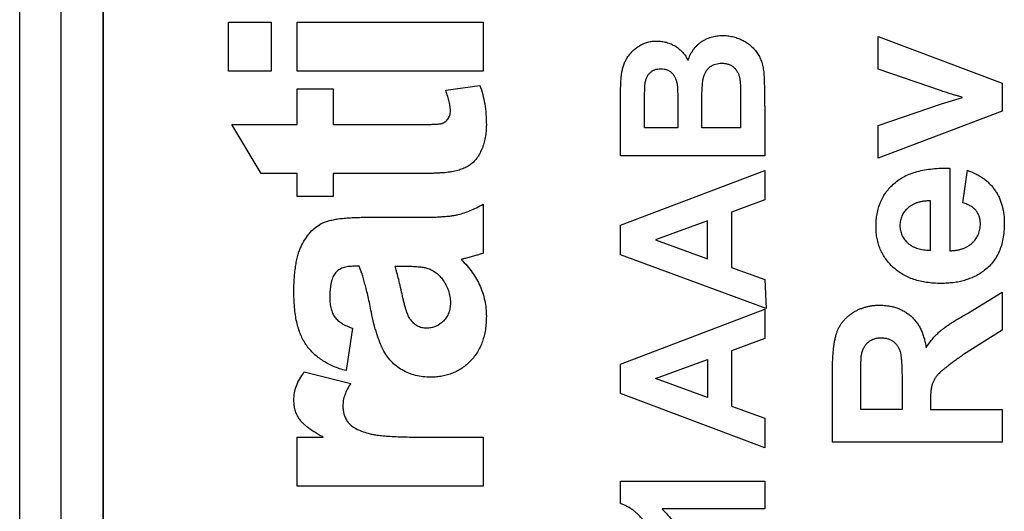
# Model space of a CAD drawing. Header units: millimetres. Extents: x 10 to 272, y 8 to 208.
# Tile 9 of 75: x 84.76 to 87.66, y 42.11 to 43.56. Entities that reach past the tile are written whole.
import ezdxf

# ---------------------------------------------------------------- set-up
doc = ezdxf.new("R2010")
doc.units = ezdxf.units.MM

msp = doc.modelspace()

# ---------------------------------------------------------------- linework, layer by layer
at = {"color": 7, "linetype": 'Continuous', "lineweight": 25}
for p, q in [((84.7611, 35.5375), (84.7611, 53.1723)), ((84.8837, 35.5375), (84.8837, 53.1723)), ((85.0062, 53.1723), (85.0062, 35.5375)), ((85.0072, 53.0029), (85.0072, 35.7069)), ((85.3771, 43.5486), (85.5021, 43.5486)), ((85.3771, 43.4043), (85.3771, 43.5486)), ((85.5021, 43.5486), (85.5021, 43.4043)), ((85.579, 43.5486), (86.1271, 43.5486)), ((85.579, 43.4043), (85.579, 43.5486)), ((86.1271, 43.5486), (86.1271, 43.4043)), ((87.2918, 43.4101), (87.2918, 43.5063)), ((87.2918, 43.5063), (87.6572, 43.369)), ((85.5021, 43.4043), (85.3771, 43.4043)), ((86.1271, 43.4043), (85.579, 43.4043)), ((87.4783, 43.3456), (87.2918, 43.4101)), ((87.6572, 43.369), (87.6572, 43.2866)), ((85.579, 43.3524), (85.6848, 43.3524)), ((85.579, 43.2467), (85.579, 43.3524)), ((85.6848, 43.3524), (85.6848, 43.2467)), ((86.0171, 43.3476), (86.1176, 43.362)), ((86.5322, 43.155), (86.5322, 43.3262)), ((86.7719, 43.2367), (86.7719, 43.3095)), ((86.8863, 43.3202), (86.8863, 43.2367)), ((87.2918, 43.2435), (87.4783, 43.3081)), ((87.4783, 43.3081), (87.5406, 43.3268)), ((86.603, 43.2367), (86.603, 43.2886)), ((86.7011, 43.2959), (86.7011, 43.2367)), ((86.9572, 43.2989), (86.9572, 43.155)), ((87.6572, 43.2866), (87.2918, 43.1473)), ((85.3867, 43.2467), (85.579, 43.2467)), ((85.4733, 43.1024), (85.3867, 43.2467)), ((85.6848, 43.2467), (85.9204, 43.2467)), ((86.7011, 43.2367), (86.603, 43.2367)), ((86.8863, 43.2367), (86.7719, 43.2367)), ((87.2918, 43.1473), (87.2918, 43.2435)), ((86.9572, 43.155), (86.5322, 43.155)), ((85.579, 43.1024), (85.4733, 43.1024)), ((85.579, 43.0351), (85.579, 43.1024)), ((85.6848, 43.1024), (85.6848, 43.0351)), ((85.9276, 43.1024), (85.6848, 43.1024)), ((86.5322, 42.95), (86.9572, 43.1114)), ((86.9572, 43.1114), (86.9572, 43.0247)), ((87.5033, 43.1185), (87.5033, 42.8749)), ((87.5418, 43.0159), (87.5546, 43.112)), ((85.6848, 43.0351), (85.579, 43.0351)), ((86.9572, 43.0247), (86.8591, 42.9889)), ((87.4456, 42.8766), (87.4456, 43.0223)), ((86.1271, 43.012), (86.1271, 42.8678)), ((86.8591, 42.9889), (86.8591, 42.8258)), ((85.7794, 42.9736), (85.9479, 42.9736)), ((86.7883, 42.9629), (86.6357, 42.9071)), ((86.7883, 42.8514), (86.7883, 42.9629)), ((86.5322, 42.8634), (86.5322, 42.95)), ((86.6357, 42.9071), (86.7883, 42.8514)), ((86.9619, 42.7045), (86.5322, 42.8634)), ((85.7617, 42.8293), (85.748, 42.8293)), ((85.8675, 42.8293), (85.8947, 42.8293)), ((86.8591, 42.8258), (86.9572, 42.7899)), ((86.9572, 42.7899), (86.9619, 42.7045)), ((87.5582, 42.6925), (87.6572, 42.7531)), ((87.6572, 42.7531), (87.6572, 42.6407)), ((86.5322, 42.5413), (86.9572, 42.7027)), ((86.9572, 42.7027), (86.9572, 42.6161)), ((85.7425, 42.6467), (85.7232, 42.5217)), ((87.6572, 42.6407), (87.5437, 42.5696)), ((86.9572, 42.6161), (86.8591, 42.5802)), ((86.8591, 42.5802), (86.8591, 42.4171)), ((86.6357, 42.4984), (86.7883, 42.5543)), ((86.7883, 42.5543), (86.7883, 42.4427)), ((86.5322, 42.4547), (86.5322, 42.5413)), ((85.5998, 42.5178), (85.7369, 42.4842)), ((86.7883, 42.4427), (86.6357, 42.4984)), ((87.1572, 42.3108), (87.1572, 42.5206)), ((87.2405, 42.4069), (87.2405, 42.4886)), ((87.3623, 42.4843), (87.3623, 42.4069)), ((86.9572, 42.2941), (86.5322, 42.4547)), ((86.8591, 42.4171), (86.9572, 42.3813)), ((87.3623, 42.4069), (87.2405, 42.4069)), ((87.4456, 42.4285), (87.4456, 42.4069)), ((87.4456, 42.4069), (87.6572, 42.4069)), ((87.6572, 42.4069), (87.6572, 42.3108)), ((86.9572, 42.3813), (86.9572, 42.2941)), ((85.579, 42.3255), (85.6555, 42.3255)), ((85.579, 42.1813), (85.579, 42.3255)), ((85.9645, 42.3255), (86.1271, 42.3255)), ((86.1271, 42.3255), (86.1271, 42.1813)), ((87.6572, 42.3108), (87.1572, 42.3108)), ((86.1271, 42.1813), (85.579, 42.1813)), ((86.5322, 42.1305), (86.5322, 42.196)), ((86.5322, 42.196), (86.9572, 42.196)), ((86.9572, 42.196), (86.9572, 42.1143)), ((86.9572, 42.1143), (86.6546, 42.1143))]:
    msp.add_line(p, q, dxfattribs=at)
for points, knots in [([(86.7313, 43.4353), (86.7323, 43.4381), (86.7342, 43.4438), (86.7378, 43.452), (86.7419, 43.4596), (86.7465, 43.4668), (86.7515, 43.4734), (86.7572, 43.4794), (86.7632, 43.4851), (86.7698, 43.4901), (86.7768, 43.4946), (86.7841, 43.4984), (86.7916, 43.5018), (86.7995, 43.5045), (86.8077, 43.5065), (86.8162, 43.5081), (86.825, 43.5089), (86.831, 43.5091), (86.834, 43.5092)], [0, 0, 0, 0, 0.0670407, 0.1325568, 0.1957803, 0.2582166, 0.3188681, 0.3794777, 0.4400873, 0.5007387, 0.5617853, 0.621919, 0.6826735, 0.7435758, 0.8054461, 0.8689749, 0.9336774, 1, 1, 1, 1]), ([(86.834, 43.5092), (86.8388, 43.509), (86.8484, 43.5086), (86.8627, 43.5061), (86.8767, 43.5018), (86.8905, 43.496), (86.9034, 43.4887), (86.9152, 43.4802), (86.9255, 43.4703), (86.9345, 43.4593), (86.942, 43.4469), (86.9478, 43.4331), (86.9521, 43.418), (86.9535, 43.4074), (86.9543, 43.4019)], [0, 0, 0, 0, 0.081255, 0.162135, 0.244884, 0.329397, 0.413636, 0.495044, 0.574817, 0.654649, 0.735398, 0.818839, 0.906654, 1, 1, 1, 1]), ([(86.5322, 43.3262), (86.5322, 43.3303), (86.5323, 43.3383), (86.5324, 43.3498), (86.5328, 43.3605), (86.5331, 43.3704), (86.5339, 43.3794), (86.5345, 43.3877), (86.5353, 43.3952), (86.5367, 43.404), (86.5388, 43.4142), (86.5427, 43.4257), (86.5476, 43.4367), (86.5538, 43.4469), (86.5611, 43.4564), (86.5693, 43.4651), (86.5789, 43.4729), (86.5894, 43.4798), (86.6007, 43.4857), (86.613, 43.4898), (86.6258, 43.4923), (86.6346, 43.4927), (86.6391, 43.4928)], [0, 0, 0, 0, 0.054831, 0.105884, 0.153553, 0.197457, 0.237653, 0.274456, 0.307946, 0.337788, 0.393117, 0.446926, 0.500064, 0.552657, 0.605522, 0.658748, 0.713023, 0.769236, 0.826057, 0.882736, 0.940135, 1, 1, 1, 1]), ([(86.6391, 43.4928), (86.644, 43.4926), (86.6537, 43.4923), (86.6678, 43.4893), (86.6814, 43.4844), (86.6941, 43.4776), (86.7057, 43.4692), (86.716, 43.4593), (86.7248, 43.448), (86.7291, 43.4395), (86.7313, 43.4353)], [0, 0, 0, 0, 0.127883, 0.252157, 0.376787, 0.502926, 0.628342, 0.751132, 0.874457, 1, 1, 1, 1]), ([(86.7719, 43.3095), (86.7719, 43.3144), (86.772, 43.3238), (86.7722, 43.3372), (86.7727, 43.3492), (86.7734, 43.3598), (86.7742, 43.3692), (86.7752, 43.3771), (86.7764, 43.3838), (86.7783, 43.3907), (86.7813, 43.3981), (86.7857, 43.4058), (86.7911, 43.4124), (86.7975, 43.4178), (86.8046, 43.4221), (86.8125, 43.4252), (86.8212, 43.4271), (86.8272, 43.4273), (86.8303, 43.4274)], [0, 0, 0, 0, 0.098219, 0.18737, 0.267492, 0.338604, 0.401312, 0.454549, 0.499644, 0.536142, 0.598554, 0.657075, 0.713558, 0.768733, 0.823745, 0.879304, 0.93799, 1, 1, 1, 1]), ([(86.8303, 43.4274), (86.8339, 43.4273), (86.8409, 43.4271), (86.8507, 43.4246), (86.8594, 43.4206), (86.8668, 43.415), (86.8731, 43.4082), (86.8779, 43.4003), (86.8817, 43.3916), (86.883, 43.3853), (86.8837, 43.3821)], [0, 0, 0, 0, 0.14095, 0.269832, 0.392157, 0.512385, 0.630717, 0.749592, 0.871118, 1, 1, 1, 1]), ([(86.6045, 43.3657), (86.605, 43.3692), (86.6061, 43.376), (86.6091, 43.3853), (86.6135, 43.3933), (86.6191, 43.3997), (86.6258, 43.4049), (86.6335, 43.4084), (86.6421, 43.4108), (86.6482, 43.411), (86.6514, 43.4111)], [0, 0, 0, 0, 0.147921, 0.281447, 0.403801, 0.520208, 0.633986, 0.749414, 0.86947, 1, 1, 1, 1]), ([(86.6514, 43.4111), (86.6547, 43.4109), (86.661, 43.4106), (86.67, 43.4081), (86.6779, 43.4038), (86.6848, 43.398), (86.6904, 43.3906), (86.6949, 43.382), (86.698, 43.3721), (86.6991, 43.365), (86.6996, 43.3614)], [0, 0, 0, 0, 0.127966, 0.246587, 0.361162, 0.477555, 0.596853, 0.720819, 0.85474, 1, 1, 1, 1]), ([(86.9543, 43.4019), (86.9545, 43.3998), (86.9549, 43.395), (86.9554, 43.3868), (86.9558, 43.3767), (86.9562, 43.3648), (86.9565, 43.351), (86.9568, 43.3353), (86.957, 43.3177), (86.9571, 43.3054), (86.9572, 43.2989)], [0, 0, 0, 0, 0.061321, 0.140766, 0.238316, 0.354022, 0.487867, 0.640687, 0.810851, 1, 1, 1, 1]), ([(86.603, 43.2886), (86.603, 43.2936), (86.603, 43.3032), (86.6031, 43.3168), (86.6032, 43.3288), (86.6033, 43.3392), (86.6036, 43.3481), (86.6039, 43.3553), (86.604, 43.361), (86.6043, 43.3643), (86.6045, 43.3657)], [0, 0, 0, 0, 0.196392, 0.371825, 0.527398, 0.663125, 0.777919, 0.87176, 0.945757, 1, 1, 1, 1]), ([(86.8837, 43.3821), (86.8839, 43.3808), (86.8844, 43.3779), (86.885, 43.3729), (86.8854, 43.3668), (86.8857, 43.3597), (86.8861, 43.3513), (86.8862, 43.342), (86.8864, 43.3314), (86.8864, 43.324), (86.8863, 43.3202)], [0, 0, 0, 0, 0.062527, 0.142737, 0.240459, 0.35729, 0.490582, 0.643006, 0.811903, 1, 1, 1, 1]), ([(86.0309, 43.2878), (86.0307, 43.2917), (86.0302, 43.3002), (86.0275, 43.3141), (86.023, 43.3302), (86.0192, 43.3415), (86.0171, 43.3476)], [0, 0, 0, 0, 0.188355, 0.416521, 0.686885, 1, 1, 1, 1]), ([(86.1176, 43.362), (86.1206, 43.3533), (86.1267, 43.3355), (86.1323, 43.3071), (86.1361, 43.2772), (86.1365, 43.2566), (86.1367, 43.246)], [0, 0, 0, 0, 0.234887, 0.477823, 0.732737, 1, 1, 1, 1]), ([(86.6996, 43.3614), (86.6998, 43.3601), (86.7001, 43.3571), (86.7003, 43.3521), (86.7005, 43.3458), (86.7008, 43.3382), (86.7009, 43.3294), (86.701, 43.3193), (86.7011, 43.308), (86.7011, 43.3001), (86.7011, 43.2959)], [0, 0, 0, 0, 0.058718, 0.135501, 0.23176, 0.347502, 0.482698, 0.636071, 0.80894, 1, 1, 1, 1]), ([(87.5092, 43.336), (87.5041, 43.3376), (87.4938, 43.3407), (87.4835, 43.344), (87.4783, 43.3456)], [0, 0, 0, 0, 0.497607, 1, 1, 1, 1]), ([(87.5406, 43.3268), (87.537, 43.3279), (87.5304, 43.3299), (87.5216, 43.3326), (87.5147, 43.3345), (87.5108, 43.3356), (87.5092, 43.336)], [0, 0, 0, 0, 0.346124, 0.631182, 0.847582, 1, 1, 1, 1]), ([(85.9204, 43.2467), (85.926, 43.2466), (85.9367, 43.2466), (85.9518, 43.2468), (85.965, 43.2471), (85.9764, 43.2474), (85.9859, 43.2476), (85.9935, 43.2482), (85.9992, 43.2488), (86.0063, 43.2497), (86.0149, 43.2539), (86.0224, 43.2609), (86.0268, 43.2681), (86.0292, 43.2742), (86.0307, 43.2808), (86.0309, 43.2855), (86.0309, 43.2878)], [0, 0, 0, 0, 0.126615, 0.238669, 0.337297, 0.422484, 0.49311, 0.55043, 0.593244, 0.622719, 0.70998, 0.801126, 0.848399, 0.896671, 0.94723, 1, 1, 1, 1]), ([(86.1367, 43.246), (86.1365, 43.2396), (86.1361, 43.227), (86.1338, 43.2085), (86.1295, 43.191), (86.1237, 43.1747), (86.1166, 43.1599), (86.1086, 43.147), (86.0992, 43.1363), (86.089, 43.1274), (86.077, 43.1204), (86.0634, 43.1149), (86.0481, 43.1101), (86.0371, 43.1081), (86.0314, 43.1071)], [0, 0, 0, 0, 0.1002513, 0.1957712, 0.2884085, 0.3782787, 0.4636896, 0.5418652, 0.6139443, 0.6822325, 0.7518621, 0.8277017, 0.9097183, 1, 1, 1, 1]), ([(86.0314, 43.1071), (86.029, 43.1067), (86.0236, 43.1059), (86.0148, 43.1048), (86.0043, 43.1042), (85.9921, 43.1036), (85.9783, 43.1029), (85.9628, 43.1028), (85.9458, 43.1023), (85.9338, 43.1024), (85.9276, 43.1024)], [0, 0, 0, 0, 0.070065, 0.155883, 0.25725, 0.37439, 0.507401, 0.656204, 0.819448, 1, 1, 1, 1]), ([(87.2854, 42.9455), (87.2855, 42.9521), (87.2858, 42.965), (87.2884, 42.9837), (87.2925, 43.0015), (87.2985, 43.0181), (87.306, 43.0337), (87.3153, 43.0483), (87.3263, 43.0617), (87.339, 43.0739), (87.3533, 43.085), (87.3695, 43.0945), (87.3875, 43.1024), (87.4072, 43.1088), (87.4288, 43.1135), (87.4521, 43.1168), (87.4771, 43.1186), (87.4944, 43.1185), (87.5033, 43.1185)], [0, 0, 0, 0, 0.0621839, 0.1216874, 0.1787555, 0.2340224, 0.2883308, 0.3422254, 0.3964604, 0.4517759, 0.5086773, 0.5672048, 0.6286258, 0.6936552, 0.7628266, 0.8367346, 0.9157873, 1, 1, 1, 1]), ([(87.5546, 43.112), (87.5589, 43.1105), (87.5675, 43.1074), (87.5796, 43.1017), (87.5909, 43.0954), (87.6015, 43.0885), (87.6114, 43.0809), (87.6203, 43.0725), (87.6286, 43.0636), (87.6359, 43.0539), (87.6424, 43.0437), (87.6482, 43.0328), (87.6528, 43.0212), (87.6568, 43.009), (87.6599, 42.9963), (87.6621, 42.9829), (87.6634, 42.9688), (87.6635, 42.9593), (87.6636, 42.9544)], [0, 0, 0, 0, 0.066948, 0.131635, 0.194402, 0.255359, 0.315526, 0.374568, 0.43328, 0.491792, 0.550472, 0.610148, 0.670421, 0.732099, 0.795523, 0.860926, 0.92914, 1, 1, 1, 1]), ([(87.4456, 43.0223), (87.4421, 43.0221), (87.4352, 43.0218), (87.4251, 43.0208), (87.4158, 43.019), (87.407, 43.0166), (87.399, 43.0134), (87.3916, 43.0099), (87.3848, 43.0055), (87.3788, 43.0006), (87.3734, 42.9953), (87.3688, 42.9895), (87.3647, 42.9837), (87.3615, 42.9775), (87.359, 42.9709), (87.3572, 42.9641), (87.3562, 42.957), (87.356, 42.9522), (87.3559, 42.9498)], [0, 0, 0, 0, 0.082314, 0.160312, 0.234515, 0.303739, 0.370258, 0.43406, 0.495783, 0.555843, 0.614506, 0.671294, 0.726559, 0.779965, 0.833959, 0.888495, 0.943318, 1, 1, 1, 1]), ([(87.5931, 42.9542), (87.5929, 42.9578), (87.5926, 42.9649), (87.5904, 42.9751), (87.5865, 42.9843), (87.5811, 42.9927), (87.574, 43.0002), (87.5649, 43.0065), (87.554, 43.012), (87.546, 43.0145), (87.5418, 43.0159)], [0, 0, 0, 0, 0.125554, 0.243179, 0.356466, 0.46863, 0.584816, 0.71008, 0.847766, 1, 1, 1, 1]), ([(85.9479, 42.9736), (85.9537, 42.9736), (85.9649, 42.9737), (85.9811, 42.9739), (85.9961, 42.9747), (86.01, 42.9756), (86.0226, 42.9766), (86.0341, 42.9779), (86.0445, 42.9796), (86.0568, 42.9822), (86.0718, 42.9865), (86.0897, 42.9934), (86.1084, 43.0018), (86.1207, 43.0085), (86.1271, 43.012)], [0, 0, 0, 0, 0.093685, 0.18092, 0.261781, 0.336238, 0.404311, 0.46692, 0.52255, 0.57292, 0.670319, 0.773065, 0.882946, 1, 1, 1, 1]), ([(85.5694, 42.7509), (85.5694, 42.7585), (85.5695, 42.7731), (85.5706, 42.7943), (85.5723, 42.814), (85.5749, 42.8322), (85.578, 42.8489), (85.5819, 42.8642), (85.5865, 42.8779), (85.5936, 42.8938), (85.6037, 42.9112), (85.6173, 42.9295), (85.6328, 42.9441), (85.6473, 42.9537), (85.6604, 42.9595), (85.6719, 42.9635), (85.6854, 42.9664), (85.7007, 42.9692), (85.7178, 42.971), (85.7367, 42.9726), (85.7574, 42.9734), (85.7719, 42.9735), (85.7794, 42.9736)], [0, 0, 0, 0, 0.062663, 0.121243, 0.175829, 0.226531, 0.273408, 0.316684, 0.356575, 0.393356, 0.460831, 0.522994, 0.581116, 0.636591, 0.666125, 0.699456, 0.737805, 0.780375, 0.827986, 0.88002, 0.937752, 1, 1, 1, 1]), ([(87.4772, 42.7787), (87.4699, 42.7788), (87.4557, 42.779), (87.435, 42.7815), (87.4154, 42.7849), (87.3971, 42.7902), (87.38, 42.7968), (87.3642, 42.805), (87.3495, 42.8146), (87.3362, 42.8257), (87.3243, 42.8379), (87.3139, 42.8509), (87.3051, 42.8648), (87.2978, 42.8794), (87.2923, 42.8948), (87.2883, 42.911), (87.2858, 42.928), (87.2855, 42.9396), (87.2854, 42.9455)], [0, 0, 0, 0, 0.076385, 0.149324, 0.218424, 0.284712, 0.34825, 0.410591, 0.471299, 0.531967, 0.591651, 0.649954, 0.706789, 0.763485, 0.820424, 0.878521, 0.9383, 1, 1, 1, 1]), ([(87.3559, 42.9498), (87.356, 42.9472), (87.3561, 42.942), (87.3572, 42.9345), (87.3592, 42.9274), (87.3618, 42.9206), (87.3652, 42.9141), (87.3694, 42.908), (87.3744, 42.9022), (87.3781, 42.8988), (87.38, 42.897)], [0, 0, 0, 0, 0.1304396, 0.2570378, 0.3797879, 0.4998151, 0.620849, 0.7445385, 0.8700746, 1, 1, 1, 1]), ([(87.5033, 42.8749), (87.5068, 42.875), (87.5135, 42.8753), (87.5233, 42.8765), (87.5324, 42.8785), (87.541, 42.8811), (87.5491, 42.8843), (87.5565, 42.8883), (87.5633, 42.8929), (87.5695, 42.8982), (87.575, 42.904), (87.5798, 42.9101), (87.584, 42.9166), (87.5872, 42.9235), (87.59, 42.9307), (87.5917, 42.9382), (87.5928, 42.9461), (87.593, 42.9514), (87.5931, 42.9542)], [0, 0, 0, 0, 0.076985, 0.149914, 0.220164, 0.286488, 0.35078, 0.412535, 0.473793, 0.534654, 0.594296, 0.652213, 0.708927, 0.765997, 0.822415, 0.879966, 0.938742, 1, 1, 1, 1]), ([(87.6636, 42.9544), (87.6634, 42.9468), (87.663, 42.932), (87.6601, 42.9106), (87.6553, 42.8907), (87.6486, 42.8723), (87.6398, 42.8554), (87.6292, 42.8401), (87.6166, 42.8262), (87.6068, 42.8185), (87.6019, 42.8146)], [0, 0, 0, 0, 0.143868, 0.279381, 0.407202, 0.529461, 0.648166, 0.764985, 0.881431, 1, 1, 1, 1]), ([(87.38, 42.897), (87.3821, 42.8954), (87.3863, 42.892), (87.3932, 42.8878), (87.4005, 42.8842), (87.4086, 42.8815), (87.4171, 42.8791), (87.4261, 42.8777), (87.4357, 42.8767), (87.4423, 42.8766), (87.4456, 42.8766)], [0, 0, 0, 0, 0.112984, 0.226999, 0.344391, 0.463956, 0.589572, 0.71973, 0.855857, 1, 1, 1, 1]), ([(86.0811, 42.8541), (86.079, 42.8536), (86.0752, 42.8526), (86.07, 42.8512), (86.0661, 42.8501), (86.0638, 42.8493), (86.0629, 42.849)], [0, 0, 0, 0, 0.345339, 0.625093, 0.849082, 1, 1, 1, 1]), ([(86.0629, 42.849), (86.0688, 42.8429), (86.0803, 42.831), (86.0952, 42.8115), (86.1081, 42.7916), (86.1186, 42.771), (86.1267, 42.7497), (86.1324, 42.7277), (86.136, 42.705), (86.1365, 42.6896), (86.1367, 42.6818)], [0, 0, 0, 0, 0.1352826, 0.2647253, 0.3909873, 0.5129784, 0.633757, 0.7536636, 0.875846, 1, 1, 1, 1]), ([(86.1271, 42.8678), (86.1242, 42.8668), (86.1179, 42.8645), (86.1072, 42.8615), (86.0948, 42.8578), (86.0859, 42.8554), (86.0811, 42.8541)], [0, 0, 0, 0, 0.192127, 0.42099, 0.691559, 1, 1, 1, 1]), ([(85.748, 42.8293), (85.7419, 42.8292), (85.7305, 42.8288), (85.7147, 42.8252), (85.7017, 42.8191), (85.6931, 42.8117), (85.6879, 42.8043), (85.6844, 42.7978), (85.6816, 42.7902), (85.6791, 42.7816), (85.6775, 42.7718), (85.6761, 42.761), (85.6754, 42.7491), (85.6752, 42.7408), (85.6752, 42.7365)], [0, 0, 0, 0, 0.133376, 0.247686, 0.349654, 0.443965, 0.492409, 0.545606, 0.603957, 0.668541, 0.740648, 0.819804, 0.906157, 1, 1, 1, 1]), ([(85.7978, 42.6941), (85.7962, 42.7019), (85.7931, 42.717), (85.7885, 42.7386), (85.7839, 42.7583), (85.7792, 42.7761), (85.7749, 42.7922), (85.7706, 42.8063), (85.7662, 42.8185), (85.7631, 42.8259), (85.7617, 42.8293)], [0, 0, 0, 0, 0.170702, 0.328595, 0.472895, 0.604711, 0.72251, 0.827957, 0.92018, 1, 1, 1, 1]), ([(85.9123, 42.6731), (85.9112, 42.6747), (85.9089, 42.6783), (85.9062, 42.6846), (85.9031, 42.6919), (85.9003, 42.7006), (85.8972, 42.7104), (85.8943, 42.7215), (85.8912, 42.7338), (85.8875, 42.7511), (85.8828, 42.7719), (85.8775, 42.7945), (85.8725, 42.8132), (85.869, 42.8244), (85.8675, 42.8293)], [0, 0, 0, 0, 0.035568, 0.077221, 0.126005, 0.182556, 0.245243, 0.3159, 0.392805, 0.477787, 0.643052, 0.785242, 0.904648, 1, 1, 1, 1]), ([(85.8947, 42.8293), (85.9022, 42.8293), (85.9159, 42.8293), (85.9346, 42.8282), (85.9494, 42.8268), (85.9578, 42.8249), (85.9614, 42.8241)], [0, 0, 0, 0, 0.336072, 0.61431, 0.835236, 1, 1, 1, 1]), ([(85.9614, 42.8241), (85.9658, 42.8226), (85.9745, 42.8196), (85.9863, 42.8122), (85.9974, 42.8032), (86.0035, 42.7957), (86.0066, 42.7918)], [0, 0, 0, 0, 0.244886, 0.486986, 0.73615, 1, 1, 1, 1]), ([(87.6019, 42.8146), (87.5977, 42.8117), (87.5893, 42.8059), (87.5756, 42.7986), (87.5612, 42.7925), (87.5459, 42.7875), (87.5299, 42.7834), (87.5131, 42.7807), (87.4954, 42.7791), (87.4833, 42.7788), (87.4772, 42.7787)], [0, 0, 0, 0, 0.115599, 0.232782, 0.350811, 0.472291, 0.596763, 0.726067, 0.860235, 1, 1, 1, 1]), ([(86.0066, 42.7918), (86.0104, 42.7863), (86.0177, 42.7756), (86.0251, 42.758), (86.0301, 42.7401), (86.0307, 42.728), (86.0309, 42.7219)], [0, 0, 0, 0, 0.2649901, 0.5155744, 0.759374, 1, 1, 1, 1]), ([(85.7232, 42.5217), (85.7169, 42.5235), (85.7045, 42.5272), (85.6867, 42.5339), (85.6703, 42.5418), (85.655, 42.5505), (85.6411, 42.5603), (85.6284, 42.5709), (85.617, 42.5826), (85.6068, 42.5953), (85.5978, 42.6093), (85.5902, 42.6249), (85.5838, 42.6421), (85.5786, 42.6608), (85.5743, 42.6811), (85.5716, 42.703), (85.5697, 42.7264), (85.5695, 42.7426), (85.5694, 42.7509)], [0, 0, 0, 0, 0.065446, 0.12811, 0.188034, 0.245824, 0.302124, 0.356698, 0.410033, 0.463348, 0.517578, 0.574607, 0.635063, 0.698994, 0.76692, 0.839974, 0.917609, 1, 1, 1, 1]), ([(85.6752, 42.7365), (85.6753, 42.7308), (85.6756, 42.7199), (85.6785, 42.7046), (85.683, 42.6911), (85.6898, 42.6794), (85.6991, 42.6693), (85.711, 42.6605), (85.7257, 42.6528), (85.7367, 42.6488), (85.7425, 42.6467)], [0, 0, 0, 0, 0.140085, 0.266198, 0.380689, 0.487391, 0.595112, 0.713407, 0.848462, 1, 1, 1, 1]), ([(86.0309, 42.7219), (86.0307, 42.7166), (86.0302, 42.7065), (86.0261, 42.6919), (86.0197, 42.6788), (86.0104, 42.6676), (85.9996, 42.6583), (85.9874, 42.6515), (85.9742, 42.6474), (85.965, 42.6469), (85.9603, 42.6467)], [0, 0, 0, 0, 0.137718, 0.265171, 0.390822, 0.517158, 0.642319, 0.760489, 0.877899, 1, 1, 1, 1]), ([(87.1572, 42.5206), (87.1572, 42.527), (87.1573, 42.5393), (87.1578, 42.557), (87.159, 42.5734), (87.1603, 42.5885), (87.1622, 42.6022), (87.1645, 42.6146), (87.1672, 42.6256), (87.1703, 42.6354), (87.174, 42.6444), (87.1783, 42.6528), (87.1833, 42.6606), (87.189, 42.668), (87.1952, 42.6751), (87.2021, 42.6816), (87.2097, 42.6876), (87.2178, 42.6932), (87.2265, 42.6981), (87.2355, 42.7026), (87.2448, 42.7063), (87.2544, 42.7093), (87.2643, 42.7117), (87.2745, 42.7134), (87.285, 42.7145), (87.2921, 42.7146), (87.2957, 42.7146)], [0, 0, 0, 0, 0.069826, 0.134568, 0.194655, 0.249727, 0.300289, 0.346032, 0.387438, 0.424316, 0.459073, 0.493245, 0.527114, 0.561039, 0.595222, 0.629875, 0.664986, 0.701286, 0.737968, 0.774262, 0.810851, 0.84727, 0.884509, 0.92231, 0.960504, 1, 1, 1, 1]), ([(87.2957, 42.7146), (87.3002, 42.7145), (87.3091, 42.7143), (87.3222, 42.7128), (87.3346, 42.7104), (87.3465, 42.7071), (87.3576, 42.7024), (87.3683, 42.6971), (87.3783, 42.6907), (87.3877, 42.6833), (87.3964, 42.6749), (87.4042, 42.6656), (87.4112, 42.6552), (87.4174, 42.6439), (87.4226, 42.6316), (87.4271, 42.6183), (87.4307, 42.6041), (87.4324, 42.5943), (87.4332, 42.5892)], [0, 0, 0, 0, 0.0661945, 0.1293624, 0.1907948, 0.2505245, 0.3087825, 0.3666452, 0.4237216, 0.4819105, 0.5400445, 0.599083, 0.6596564, 0.7216886, 0.786833, 0.8540489, 0.9253022, 1, 1, 1, 1]), ([(85.9725, 42.5024), (85.9649, 42.5027), (85.9499, 42.5031), (85.9281, 42.5074), (85.9076, 42.5139), (85.8885, 42.5233), (85.871, 42.535), (85.8556, 42.549), (85.8425, 42.5652), (85.8314, 42.5839), (85.822, 42.6058), (85.813, 42.6314), (85.8049, 42.6613), (85.8002, 42.6828), (85.7978, 42.6941)], [0, 0, 0, 0, 0.079716, 0.156418, 0.230753, 0.304741, 0.377923, 0.449448, 0.521645, 0.594909, 0.676239, 0.770619, 0.878707, 1, 1, 1, 1]), ([(85.9603, 42.6467), (85.9556, 42.6469), (85.9464, 42.6475), (85.9333, 42.6529), (85.9215, 42.6613), (85.9154, 42.6691), (85.9123, 42.6731)], [0, 0, 0, 0, 0.246585, 0.484222, 0.731243, 1, 1, 1, 1]), ([(86.1367, 42.6818), (86.1366, 42.675), (86.1362, 42.6618), (86.1342, 42.6425), (86.1304, 42.6244), (86.1253, 42.6074), (86.1189, 42.5914), (86.1108, 42.5765), (86.1013, 42.5628), (86.0904, 42.5502), (86.0784, 42.539), (86.0656, 42.5291), (86.0519, 42.5209), (86.0375, 42.5142), (86.0223, 42.5089), (86.0064, 42.5052), (85.9897, 42.5028), (85.9783, 42.5026), (85.9725, 42.5024)], [0, 0, 0, 0, 0.074152, 0.14483, 0.212112, 0.276884, 0.339672, 0.400827, 0.461579, 0.522664, 0.582856, 0.64159, 0.699201, 0.757397, 0.815552, 0.875331, 0.936269, 1, 1, 1, 1]), ([(87.4332, 42.5892), (87.4365, 42.5941), (87.4428, 42.6037), (87.4532, 42.6169), (87.4642, 42.6288), (87.4739, 42.6378), (87.4825, 42.6447), (87.49, 42.6503), (87.4986, 42.6563), (87.5084, 42.6627), (87.5192, 42.6696), (87.5312, 42.6769), (87.5443, 42.6846), (87.5535, 42.6898), (87.5582, 42.6925)], [0, 0, 0, 0, 0.10712, 0.209649, 0.307658, 0.402219, 0.451672, 0.508779, 0.572757, 0.64366, 0.721852, 0.807549, 0.900259, 1, 1, 1, 1]), ([(87.2421, 42.5651), (87.2429, 42.5691), (87.2444, 42.5768), (87.2485, 42.5875), (87.2539, 42.5968), (87.2608, 42.6046), (87.2689, 42.6108), (87.2782, 42.6154), (87.2888, 42.618), (87.2963, 42.6183), (87.3001, 42.6185)], [0, 0, 0, 0, 0.141682, 0.27111, 0.392998, 0.511329, 0.627212, 0.743644, 0.867128, 1, 1, 1, 1]), ([(87.3001, 42.6185), (87.3036, 42.6183), (87.3102, 42.618), (87.3199, 42.6162), (87.3285, 42.6127), (87.3363, 42.6081), (87.3429, 42.6022), (87.3487, 42.5953), (87.3531, 42.5873), (87.3562, 42.5797), (87.358, 42.5724), (87.3591, 42.565), (87.3601, 42.5559), (87.3609, 42.545), (87.3616, 42.5324), (87.3619, 42.5179), (87.3623, 42.5017), (87.3623, 42.4903), (87.3623, 42.4843)], [0, 0, 0, 0, 0.0612046, 0.1186408, 0.1729151, 0.2260902, 0.2781803, 0.330405, 0.3843056, 0.4404515, 0.474673, 0.518532, 0.5728062, 0.6370096, 0.712416, 0.7978195, 0.8938779, 1, 1, 1, 1]), ([(87.2405, 42.4886), (87.2405, 42.4937), (87.2405, 42.5032), (87.2406, 42.5168), (87.2407, 42.5287), (87.2409, 42.5391), (87.2411, 42.5478), (87.2414, 42.555), (87.2416, 42.5606), (87.242, 42.5637), (87.2421, 42.5651)], [0, 0, 0, 0, 0.197801, 0.374648, 0.530536, 0.666795, 0.78079, 0.875187, 0.947341, 1, 1, 1, 1]), ([(87.5437, 42.5696), (87.5392, 42.5663), (87.5305, 42.5601), (87.5181, 42.5511), (87.5072, 42.5428), (87.4974, 42.5356), (87.4891, 42.529), (87.4821, 42.5231), (87.4763, 42.5183), (87.4705, 42.5128), (87.4646, 42.5063), (87.4589, 42.4984), (87.4543, 42.4902), (87.4508, 42.4815), (87.4484, 42.4714), (87.4469, 42.4592), (87.4457, 42.4447), (87.4457, 42.4341), (87.4456, 42.4285)], [0, 0, 0, 0, 0.09159, 0.174865, 0.249829, 0.31616, 0.3741, 0.42377, 0.464839, 0.498075, 0.554161, 0.607388, 0.658016, 0.706819, 0.760886, 0.827647, 0.9071, 1, 1, 1, 1]), ([(85.5694, 42.4344), (85.5698, 42.4416), (85.5706, 42.4561), (85.5764, 42.4775), (85.5862, 42.4983), (85.5951, 42.5112), (85.5998, 42.5178)], [0, 0, 0, 0, 0.239015, 0.480055, 0.731757, 1, 1, 1, 1]), ([(85.7369, 42.4842), (85.7334, 42.4785), (85.7266, 42.4677), (85.7193, 42.4508), (85.7146, 42.4346), (85.714, 42.4238), (85.7136, 42.4186)], [0, 0, 0, 0, 0.284935, 0.542857, 0.779294, 1, 1, 1, 1]), ([(85.6555, 42.3255), (85.6512, 42.328), (85.6429, 42.3328), (85.631, 42.3399), (85.6204, 42.347), (85.6111, 42.354), (85.6028, 42.3604), (85.5959, 42.367), (85.5899, 42.3732), (85.5839, 42.3815), (85.5781, 42.3921), (85.5729, 42.4054), (85.5701, 42.4197), (85.5696, 42.4295), (85.5694, 42.4344)], [0, 0, 0, 0, 0.101582, 0.195976, 0.282074, 0.360908, 0.432832, 0.497131, 0.555658, 0.607536, 0.704438, 0.801726, 0.898654, 1, 1, 1, 1]), ([(85.7136, 42.4186), (85.7138, 42.414), (85.7142, 42.4049), (85.7173, 42.3918), (85.7223, 42.3797), (85.7295, 42.3686), (85.7395, 42.3587), (85.7527, 42.3501), (85.7692, 42.343), (85.7853, 42.3375), (85.8009, 42.3341), (85.8157, 42.3317), (85.8335, 42.3298), (85.8541, 42.3282), (85.8776, 42.3271), (85.904, 42.3262), (85.9333, 42.3255), (85.9538, 42.3255), (85.9645, 42.3255)], [0, 0, 0, 0, 0.047051, 0.091596, 0.134789, 0.178167, 0.223829, 0.275881, 0.335712, 0.404792, 0.446161, 0.496256, 0.556147, 0.625989, 0.704794, 0.793638, 0.892036, 1, 1, 1, 1]), ([(86.6412, 42.0108), (86.6391, 42.0162), (86.6348, 42.0276), (86.6258, 42.0444), (86.6145, 42.062), (86.6035, 42.0767), (86.5937, 42.0884), (86.5858, 42.0966), (86.5777, 42.1042), (86.5692, 42.1108), (86.5604, 42.1168), (86.5513, 42.1221), (86.542, 42.1268), (86.5354, 42.1292), (86.5322, 42.1305)], [0, 0, 0, 0, 0.104473, 0.218653, 0.342856, 0.479269, 0.549541, 0.617424, 0.683535, 0.748597, 0.812176, 0.874869, 0.937429, 1, 1, 1, 1]), ([(86.6546, 42.1143), (86.6584, 42.1106), (86.6658, 42.1032), (86.6763, 42.0915), (86.686, 42.0793), (86.6948, 42.0665), (86.703, 42.0533), (86.7104, 42.0396), (86.7172, 42.0255), (86.721, 42.0157), (86.7229, 42.0108)], [0, 0, 0, 0, 0.126571, 0.251425, 0.376425, 0.500093, 0.624181, 0.748133, 0.873869, 1, 1, 1, 1])]:
    msp.add_open_spline(points, degree=3, knots=knots, dxfattribs=at)

doc.saveas('drawing.dxf')
